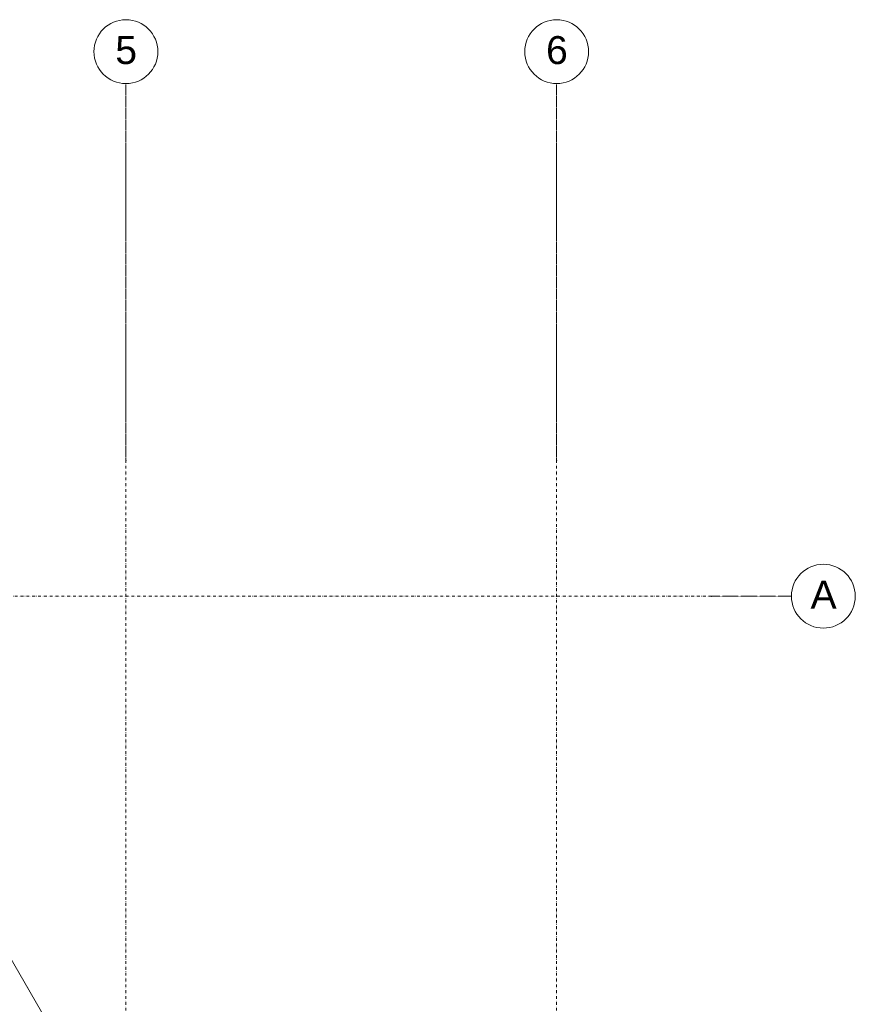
# Model space of a CAD drawing. Header units: centimetres. Extents: x -1589 to 108054, y -205274 to 31709.
# Tile 80 of 256: x 2866 to 3913, y 1060 to 2293. Entities that reach past the tile are written whole.
import ezdxf

# ---------------------------------------------------------------- set-up
doc = ezdxf.new("R2010")
doc.units = ezdxf.units.CM
doc.header["$LTSCALE"] = 0.01
doc.header["$MEASUREMENT"] = 0
doc.linetypes.add('Kropki i Kreski', pattern=[72, 36, -18, 0, -18])
doc.layers.add('2_stropy.K_IR', color=7, linetype='Continuous')
doc.layers.add('4_osie.ISTN', color=7, linetype='Continuous')
doc.styles.add('GENERATED_STYLE_1', font='txt')

msp = doc.modelspace()

# ---------------------------------------------------------------- linework, layer by layer
at = {"layer": '2_stropy.K_IR', "color": 8, "linetype": 'Continuous', "lineweight": 5, "flags": 128}
msp.add_lwpolyline([(1951.13426, 1589.27725), (1951.13432, 1789.28149), (2028.42283, 1789.28149), (2686.32363, 1409.47279), (3066.13405, 751.58232), (3066.13405, 398.89122), (3066.13405, 391.35855), (3012.60665, 377.276), (2866.13407, 376.93947), (2866.13439, 697.98967), (2539.90596, 1263.0532), (1974.82239, 1589.27818)], close=True, dxfattribs=at)
at = {"layer": '4_osie.ISTN', "color": 7, "linetype": 'Kropki i Kreski', "lineweight": 0, "ltscale": 10}
for p, q in [((2999.3314, -1174.50172), (2999.3314, 2213.21044)), ((2999.3314, 1741.37495), (2999.3314, 2213.21044)), ((3538.63417, -1174.50172), (3538.63417, 2213.21044)), ((3538.63417, 1741.37495), (3538.63417, 2213.21044)), ((3732.51489, 1571.08805), (-339.90098, 1571.08805))]:
    msp.add_line(p, q, dxfattribs=at)
at = {"layer": '4_osie.ISTN', "color": 7, "linetype": 'Kropki i Kreski', "lineweight": 0}
msp.add_line((3732.51489, 1571.08805), (3832.51489, 1571.08805), dxfattribs=at)
at = {"layer": '4_osie.ISTN', "color": 7, "linetype": 'Continuous', "lineweight": 0}
for centre in [(2999.3314, 2253.21044), (3538.63417, 2253.21044), (3872.51489, 1571.08805)]:
    msp.add_circle(centre, 40, dxfattribs=at)
at = {"layer": '4_osie.ISTN', "color": 7, "linetype": 'Kropki i Kreski', "lineweight": 0}
for p in [(2999.3314, 1741.37495), (2999.3314, 1741.37495), (3538.63417, 1741.37495), (3538.63417, 1741.37495), (3732.51489, 1571.08805), (3732.51489, 1571.08805)]:
    msp.add_point(p, dxfattribs=at)

# ---------------------------------------------------------------- texts
at = {"layer": '4_osie.ISTN', "color": 7, "lineweight": 0, "char_height": 35, "attachment_point": 4, "style": 'GENERATED_STYLE_1'}
for s, insert in [('\\A1;{\\pql;\\pt0;\\fArial|b0|i0|c238|p38;5}', (2986.05135, 2254.92249)), ('\\A1;{\\pql;\\pt0;\\fArial|b0|i0|c238|p38;6}', (3525.35412, 2254.92249)), ('\\A1;{\\pql;\\pt0;\\fArial|b0|i0|c238|p38;A}', (3856.51484, 1573.0881))]:
    msp.add_mtext(s, dxfattribs=dict(at, insert=insert))

doc.saveas('drawing.dxf')
